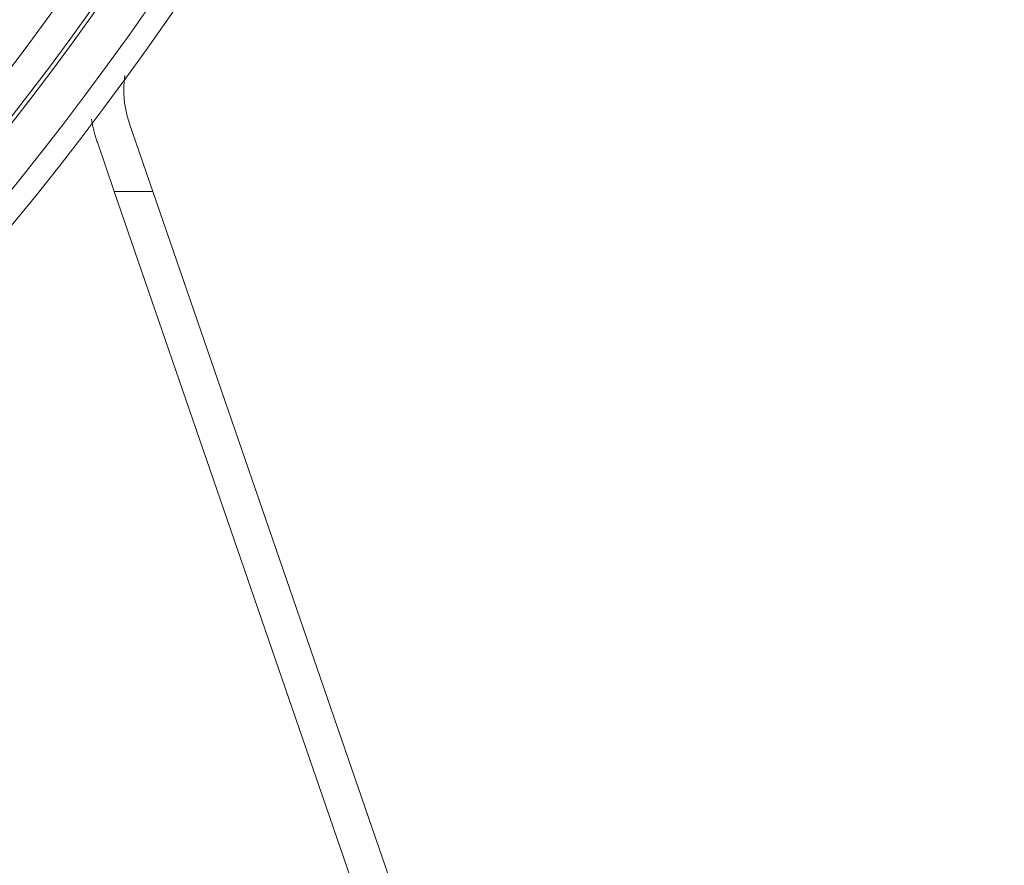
# Model space of a CAD drawing. Header units: inches. Extents: x 3114 to 4554, y 3227 to 4155.
# Tile 11 of 47: x 3636 to 3669, y 3692 to 3720. Entities that reach past the tile are written whole.
import ezdxf

# ---------------------------------------------------------------- set-up
doc = ezdxf.new("R2010")
doc.units = ezdxf.units.IN
doc.header["$MEASUREMENT"] = 0
doc.layers.add('120', color=7, linetype='Continuous', true_color=0xffffff)
doc.layers.add('200', color=7, linetype='Continuous', true_color=0xffffff)
doc.styles.add('标题栏英文', font='romans.shx')
doc.dimstyles.new('200', dxfattribs={"dimscale": 1.3, "dimtxt": 15, "dimasz": 10, "dimexe": 1, "dimexo": 1, "dimgap": 2, "dimtad": 1, "dimdec": 0, "dimdsep": 46, "dimtxsty": '标题栏英文', "dimcen": 0, "dimclrd": 251, "dimclre": 251, "dimclrt": 251, "dimadec": 0, "dimazin": 0, "dimtp": 0.002, "dimtm": 0.002, "dimtfac": 1, "dimtdec": 0, "dimtmove": 0, "dimatfit": 3, "dimfxl": 1.25, "dimtzin": 0, "dimlwd": -1, "dimlwe": -1, "dimarcsym": 0})

# ---------------------------------------------------------------- blocks, each defined once
blk = doc.blocks.new('*D355')
at = {"color": 251, "transparency": 16777216}
for p, q in [((3447.173, 3659.297), (3447.173, 3897.675)), ((3693.509, 3760.369), (3693.509, 3897.675)), ((3460.173, 3896.375), (3680.509, 3896.375))]:
    blk.add_line(p, q, dxfattribs=at)
for points in [[(3460.173, 3898.542), (3460.173, 3894.209), (3447.173, 3896.375)], [(3680.509, 3898.542), (3680.509, 3894.209), (3693.509, 3896.375)]]:
    blk.add_solid(points, dxfattribs=at)
at = {"layer": 'Defpoints', "color": 0, "transparency": 16777216}
for p in [(3693.509, 3896.375), (3693.509, 3759.069), (3447.173, 3657.997)]:
    blk.add_point(p, dxfattribs=at)
at = {"color": 251, "lineweight": 18, "transparency": 16777216, "insert": (3591.441, 3908.725), "char_height": 19.5, "attachment_point": 5, "style": '标题栏英文'}
blk.add_mtext('246', dxfattribs=at)

msp = doc.modelspace()

# ---------------------------------------------------------------- linework, layer by layer
at = {"layer": '120', "color": 7, "linetype": 'Continuous', "lineweight": 0}
for radius in [101.055, 100.311, 98.95]:
    msp.add_circle((3558.173, 3777.497), radius, dxfattribs=at)
at = {"layer": '200', "color": 7, "linetype": 'Continuous', "lineweight": 0}
for p, q in [((3640.761, 3714.287), (3639.985, 3716.54)), ((3639.492, 3714.287), (3638.934, 3715.905)), ((3639.492, 3714.287), (3657.104, 3663.135)), ((3640.761, 3714.287), (3639.492, 3714.287)), ((3658.374, 3663.135), (3640.761, 3714.287))]:
    msp.add_line(p, q, dxfattribs=at)
for radius in [98.815, 97.815, 95.075, 93.799, 84.381, 84.05]:
    msp.add_circle((3558.173, 3777.497), radius, dxfattribs=at)
for points, knots in [([(3639.84, 3718.095), (3639.839, 3718.086), (3639.827, 3718.002), (3639.81, 3717.841), (3639.803, 3717.62), (3639.81, 3717.404), (3639.83, 3717.192), (3639.865, 3716.976), (3639.915, 3716.757), (3639.961, 3716.613), (3639.985, 3716.54)], [0, 0, 0, 0, 0.017203, 0.158814, 0.301802, 0.432522, 0.56765, 0.70724, 0.851342, 1, 1, 1, 1]), ([(3638.934, 3715.905), (3638.918, 3715.954), (3638.885, 3716.052), (3638.842, 3716.2), (3638.803, 3716.349), (3638.769, 3716.498), (3638.749, 3716.602), (3638.739, 3716.656), (3638.739, 3716.661)], [0, 0, 0, 0, 0.201112, 0.399974, 0.596616, 0.791072, 0.983375, 1, 1, 1, 1])]:
    msp.add_open_spline(points, degree=3, knots=knots, dxfattribs=at)

# ---------------------------------------------------------------- dimensions: what is measured, and where the dimension line sits
at = {"lineweight": 18}
dim = msp.add_linear_dim(base=(3693.509, 3896.375), p1=(3447.173, 3657.997), p2=(3693.509, 3759.069), dimstyle='200', dxfattribs=at)
dim.commit()
dim.dimension.update_dxf_attribs({"geometry": '*D355', "text_midpoint": (3591.441, 3896.375), "dimtype": 160})

doc.saveas('drawing.dxf')
